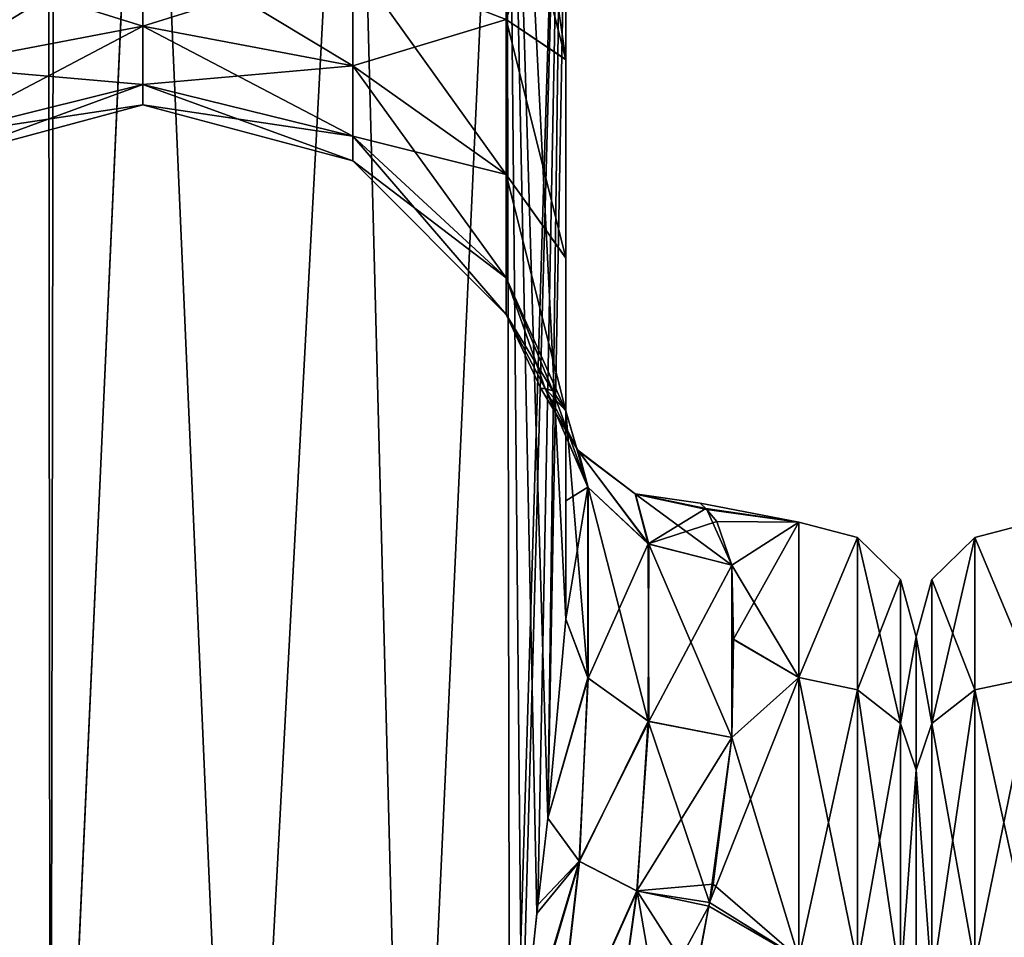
# Model space of a CAD drawing. Extents: x -23 to 700, y -1800 to 0.
# Tile 16 of 196: x 19 to 49, y -1761 to -1734. Entities that reach past the tile are written whole.
import ezdxf

# ---------------------------------------------------------------- set-up
doc = ezdxf.new("R2010")
doc.units = 0
doc.header["$LTSCALE"] = 21.316181
for name, color, linetype in [('1081', 7, 'CONTINUOUS'), ('1082', 7, 'CONTINUOUS'), ('1087', 7, 'CONTINUOUS'), ('1089', 7, 'CONTINUOUS'), ('1091', 7, 'CONTINUOUS'), ('1095', 7, 'CONTINUOUS'), ('1099', 7, 'CONTINUOUS'), ('1123', 7, 'CONTINUOUS'), ('1124', 7, 'CONTINUOUS'), ('1125', 7, 'CONTINUOUS'), ('1126', 7, 'CONTINUOUS'), ('1127', 7, 'CONTINUOUS'), ('28', 7, 'CONTINUOUS'), ('37', 7, 'CONTINUOUS')]:
    doc.layers.add(name, color=color, linetype=linetype)

msp = doc.modelspace()

# ---------------------------------------------------------------- linework, layer by layer
at = {"layer": '1081', "linetype": 'CONTINUOUS'}
for points in [[(15.108, -1780, 30.234), (20.185, -1780, 32.69), (18.175, -83.45, 32.01), (15.108, -1780, 30.234)], [(20.185, -1780, 32.69), (23.05, -1716.55, 33), (18.175, -83.45, 32.01), (20.185, -1780, 32.69)], [(25.817, -1780, 32.667), (23.05, -1716.55, 33), (20.185, -1780, 32.69), (25.817, -1780, 32.667)], [(29.208, -1716.55, 31.321), (23.05, -1716.55, 33), (25.817, -1780, 32.667), (29.208, -1716.55, 31.321)], [(30.86, -1780, 30.179), (29.208, -1716.55, 31.321), (25.817, -1780, 32.667), (30.86, -1780, 30.179)], [(33.779, -1716.55, 26.744), (29.208, -1716.55, 31.321), (30.86, -1780, 30.179), (33.779, -1716.55, 26.744)], [(33.876, -1772, 26.571), (33.779, -1716.55, 26.744), (30.86, -1780, 30.179), (33.876, -1772, 26.571)], [(35.55, -1751.489, 20.502), (35.55, -1728.15, 20.5), (33.779, -1716.55, 26.744), (35.55, -1751.489, 20.502)], [(35.55, -1751.489, 20.502), (33.779, -1716.55, 26.744), (35.015, -1757.428, 23.767), (35.55, -1751.489, 20.502)], [(35.015, -1757.428, 23.767), (33.779, -1716.55, 26.744), (34.687, -1760.264, 24.8), (35.015, -1757.428, 23.767)], [(34.687, -1760.264, 24.8), (33.779, -1716.55, 26.744), (34.235, -1764.549, 25.876), (34.687, -1760.264, 24.8)], [(34.235, -1764.549, 25.876), (33.779, -1716.55, 26.744), (33.876, -1772, 26.571), (34.235, -1764.549, 25.876)]]:
    msp.add_3dface(points, dxfattribs=at)
at = {"layer": '1082', "linetype": 'CONTINUOUS'}
for points in [[(20.185, -1780, -32.69), (15.108, -1780, -30.234), (18.176, -83.45, -32.011), (20.185, -1780, -32.69)], [(23.05, -83.45, -33), (20.185, -1780, -32.69), (18.176, -83.45, -32.011), (23.05, -83.45, -33)], [(23.05, -1716.55, -33), (20.185, -1780, -32.69), (23.05, -83.45, -33), (23.05, -1716.55, -33)], [(25.817, -1780, -32.667), (20.185, -1780, -32.69), (23.05, -1716.55, -33), (25.817, -1780, -32.667)], [(29.208, -1716.55, -31.321), (25.817, -1780, -32.667), (23.05, -1716.55, -33), (29.208, -1716.55, -31.321)], [(30.86, -1780, -30.179), (25.817, -1780, -32.667), (29.208, -1716.55, -31.321), (30.86, -1780, -30.179)], [(33.779, -1716.55, -26.744), (30.86, -1780, -30.179), (29.208, -1716.55, -31.321), (33.779, -1716.55, -26.744)], [(33.876, -1772, -26.571), (30.86, -1780, -30.179), (33.779, -1716.55, -26.744), (33.876, -1772, -26.571)], [(35.55, -1716.55, -20.5), (33.876, -1772, -26.571), (33.779, -1716.55, -26.744), (35.55, -1716.55, -20.5)], [(34.248, -1764.383, -25.849), (33.876, -1772, -26.571), (35.55, -1716.55, -20.5), (34.248, -1764.383, -25.849)], [(34.717, -1760.007, -24.717), (34.248, -1764.383, -25.849), (35.55, -1716.55, -20.5), (34.717, -1760.007, -24.717)], [(35.015, -1757.427, -23.769), (34.717, -1760.007, -24.717), (35.55, -1716.55, -20.5), (35.015, -1757.427, -23.769)], [(35.55, -1716.55, -20.5), (35.55, -1728.15, -20.5), (35.015, -1757.427, -23.769), (35.55, -1716.55, -20.5)], [(35.55, -1751.489, -20.502), (35.015, -1757.427, -23.769), (35.55, -1728.15, -20.5), (35.55, -1751.489, -20.502)]]:
    msp.add_3dface(points, dxfattribs=at)
at = {"layer": '1087', "linetype": 'CONTINUOUS'}
for points in [[(35.55, -1734.798, -19.391), (35.55, -1751.489, -20.502), (35.55, -1728.15, -20.5), (35.55, -1734.798, -19.391)], [(35.55, -1728.15, 20.5), (35.55, -1751.489, 20.502), (35.55, -1734.809, 19.388), (35.55, -1728.15, 20.5)], [(35.55, -1747.964, -16.225), (35.55, -1751.489, -20.502), (35.55, -1734.798, -19.391), (35.55, -1747.964, -16.225)], [(35.55, -1740.719, -16.193), (35.55, -1747.964, -16.225), (35.55, -1734.798, -19.391), (35.55, -1740.719, -16.193)], [(35.55, -1751.489, 20.502), (35.55, -1747.954, 16.21), (35.55, -1734.809, 19.388), (35.55, -1751.489, 20.502)], [(35.55, -1734.809, 19.388), (35.55, -1747.954, 16.21), (35.55, -1740.722, 16.19), (35.55, -1734.809, 19.388)], [(35.55, -1745.277, -11.265), (35.55, -1747.964, -16.225), (35.55, -1740.719, -16.193), (35.55, -1745.277, -11.265)], [(35.55, -1747.954, 16.21), (35.55, -1745.277, 11.265), (35.55, -1740.722, 16.19), (35.55, -1747.954, 16.21)]]:
    msp.add_3dface(points, dxfattribs=at)
at = {"layer": '1089', "linetype": 'CONTINUOUS'}
for points in [[(46, -1752.014, 4.552), (46, -1755.989, 12.801), (46, -1752.016, -4.561), (46, -1752.014, 4.552)], [(46, -1752.016, -4.561), (46, -1755.989, 12.801), (46, -1755.988, -12.8), (46, -1752.016, -4.561)], [(46, -1755.988, -12.8), (46, -1755.989, 12.801), (46, -1763.142, -18.483), (46, -1755.988, -12.8)], [(46, -1755.989, 12.801), (46, -1763.15, 18.487), (46, -1763.142, -18.483), (46, -1755.989, 12.801)]]:
    msp.add_3dface(points, dxfattribs=at)
at = {"layer": '1091', "linetype": 'CONTINUOUS'}
for points in [[(39.756, -1748.221, 3.251), (42.5, -1748.6, -5.333), (39.551, -1748.032, -1.243), (39.756, -1748.221, 3.251)], [(39.551, -1748.032, -1.243), (42.5, -1748.6, -5.333), (39.727, -1748.192, -3.028), (39.551, -1748.032, -1.243)], [(39.727, -1748.192, -3.028), (42.5, -1748.6, -5.333), (40.049, -1748.575, -5.223), (39.727, -1748.192, -3.028)], [(42.5, -1748.6, 5.333), (42.5, -1748.6, -5.333), (39.756, -1748.221, 3.251), (42.5, -1748.6, 5.333)], [(40.5, -1749.885, 9.323), (42.5, -1748.6, 5.333), (39.756, -1748.221, 3.251), (40.5, -1749.885, 9.323)], [(40.049, -1748.575, -5.223), (42.5, -1748.6, -5.333), (40.5, -1749.885, -9.323), (40.049, -1748.575, -5.223)], [(42.5, -1748.6, -5.333), (42.5, -1753.23, -14.956), (40.5, -1749.885, -9.323), (42.5, -1748.6, -5.333)], [(40.55, -1752.089, 13.399), (42.5, -1748.6, 5.333), (40.5, -1749.885, 9.323), (40.55, -1752.089, 13.399)], [(42.5, -1753.232, 14.958), (42.5, -1748.6, 5.333), (40.55, -1752.089, 13.399), (42.5, -1753.232, 14.958)], [(40.5, -1749.885, -9.323), (42.5, -1753.23, -14.956), (40.55, -1752.097, -13.411), (40.5, -1749.885, -9.323)], [(40.5, -1755.024, 16.966), (42.5, -1753.232, 14.958), (40.55, -1752.089, 13.399), (40.5, -1755.024, 16.966)], [(40.55, -1752.097, -13.411), (42.5, -1753.23, -14.956), (40.5, -1755.024, -16.966), (40.55, -1752.097, -13.411)], [(42.5, -1761.598, 21.629), (42.5, -1753.232, 14.958), (39.837, -1759.941, 20.75), (42.5, -1761.598, 21.629)], [(39.837, -1759.941, 20.75), (42.5, -1753.232, 14.958), (40.5, -1755.024, 16.966), (39.837, -1759.941, 20.75)], [(42.5, -1753.23, -14.956), (42.5, -1761.596, -21.628), (40.5, -1755.024, -16.966), (42.5, -1753.23, -14.956)], [(40.5, -1755.024, -16.966), (42.5, -1761.596, -21.628), (39.942, -1759.39, -20.42), (40.5, -1755.024, -16.966)], [(39.942, -1759.39, -20.42), (42.5, -1761.596, -21.628), (39.814, -1760.047, -20.812), (39.942, -1759.39, -20.42)], [(39.385, -1762.276, 21.942), (42.5, -1761.598, 21.629), (39.837, -1759.941, 20.75), (39.385, -1762.276, 21.942)], [(39.814, -1760.047, -20.812), (42.5, -1761.596, -21.628), (38.86, -1765.098, -22.986), (39.814, -1760.047, -20.812)]]:
    msp.add_3dface(points, dxfattribs=at)
at = {"layer": '1095', "linetype": 'CONTINUOUS'}
for points in [[(35.55, -1734.798, -19.391), (35.55, -1728.15, -20.5), (33.775, -1733.603, -13.165), (35.55, -1734.798, -19.391)], [(33.851, -1728.15, 14.207), (35.55, -1734.809, 19.388), (33.775, -1733.603, 13.165), (33.851, -1728.15, 14.207)], [(35.55, -1734.809, 19.388), (33.851, -1728.15, 14.207), (34.598, -1728.15, 15.716), (35.55, -1734.809, 19.388)], [(35.55, -1728.15, 20.5), (35.55, -1734.809, 19.388), (34.598, -1728.15, 15.716), (35.55, -1728.15, 20.5)], [(22.937, -1731.211, 7.391), (22.937, -1733.807, 5.657), (16.683, -1731.856, 8.947), (22.937, -1731.211, 7.391)], [(22.937, -1733.807, -5.657), (22.937, -1731.211, -7.391), (16.683, -1734.998, -6.848), (22.937, -1733.807, -5.657)], [(22.937, -1731.211, -7.391), (16.683, -1731.856, -8.947), (16.683, -1734.998, -6.848), (22.937, -1731.211, -7.391)], [(29.194, -1731.851, 8.935), (29.194, -1734.989, 6.839), (22.937, -1731.211, 7.391), (29.194, -1731.851, 8.935)], [(22.937, -1731.211, 7.391), (29.194, -1734.989, 6.839), (22.937, -1733.807, 5.657), (22.937, -1731.211, 7.391)], [(22.937, -1733.807, -5.657), (29.194, -1731.851, -8.935), (22.937, -1731.211, -7.391), (22.937, -1733.807, -5.657)], [(22.937, -1733.807, 5.657), (16.683, -1734.998, 6.848), (16.683, -1731.856, 8.947), (22.937, -1733.807, 5.657)], [(29.194, -1734.989, -6.839), (29.194, -1731.851, -8.935), (22.937, -1733.807, -5.657), (29.194, -1734.989, -6.839)], [(33.775, -1733.603, 13.165), (33.775, -1738.226, 10.076), (29.194, -1731.851, 8.935), (33.775, -1733.603, 13.165)], [(29.194, -1731.851, 8.935), (33.775, -1738.226, 10.076), (29.194, -1734.989, 6.839), (29.194, -1731.851, 8.935)], [(29.194, -1734.989, -6.839), (33.775, -1733.603, -13.165), (29.194, -1731.851, -8.935), (29.194, -1734.989, -6.839)], [(22.937, -1733.807, 5.657), (22.937, -1735.541, 3.061), (16.683, -1734.998, 6.848), (22.937, -1733.807, 5.657)], [(22.937, -1735.541, -3.061), (22.937, -1733.807, -5.657), (16.683, -1737.097, -3.706), (22.937, -1735.541, -3.061)], [(22.937, -1733.807, -5.657), (16.683, -1734.998, -6.848), (16.683, -1737.097, -3.706), (22.937, -1733.807, -5.657)], [(29.194, -1734.989, 6.839), (29.194, -1737.085, 3.701), (22.937, -1733.807, 5.657), (29.194, -1734.989, 6.839)], [(22.937, -1733.807, 5.657), (29.194, -1737.085, 3.701), (22.937, -1735.541, 3.061), (22.937, -1733.807, 5.657)], [(22.937, -1735.541, -3.061), (29.194, -1734.989, -6.839), (22.937, -1733.807, -5.657), (22.937, -1735.541, -3.061)], [(33.775, -1738.226, -10.076), (33.775, -1733.603, -13.165), (29.194, -1734.989, -6.839), (33.775, -1738.226, -10.076)], [(35.55, -1740.719, -16.193), (35.55, -1734.798, -19.391), (33.775, -1733.603, -13.165), (35.55, -1740.719, -16.193)], [(33.775, -1738.226, -10.076), (35.55, -1740.719, -16.193), (33.775, -1733.603, -13.165), (33.775, -1738.226, -10.076)], [(35.55, -1734.809, 19.388), (35.55, -1740.722, 16.19), (33.775, -1733.603, 13.165), (35.55, -1734.809, 19.388)], [(33.775, -1733.603, 13.165), (35.55, -1740.722, 16.19), (33.775, -1738.226, 10.076), (33.775, -1733.603, 13.165)], [(22.937, -1735.541, 3.061), (16.683, -1737.097, 3.706), (16.683, -1734.998, 6.848), (22.937, -1735.541, 3.061)], [(29.194, -1737.085, -3.701), (29.194, -1734.989, -6.839), (22.937, -1735.541, -3.061), (29.194, -1737.085, -3.701)], [(33.775, -1738.226, 10.076), (33.775, -1741.315, 5.453), (29.194, -1734.989, 6.839), (33.775, -1738.226, 10.076)], [(29.194, -1734.989, 6.839), (33.775, -1741.315, 5.453), (29.194, -1737.085, 3.701), (29.194, -1734.989, 6.839)], [(29.194, -1737.085, -3.701), (33.775, -1738.226, -10.076), (29.194, -1734.989, -6.839), (29.194, -1737.085, -3.701)], [(22.937, -1735.541, 3.061), (22.937, -1736.15), (16.683, -1737.097, 3.706), (22.937, -1735.541, 3.061)], [(22.937, -1736.15), (22.937, -1735.541, -3.061), (16.683, -1737.835), (22.937, -1736.15)], [(22.937, -1735.541, -3.061), (16.683, -1737.097, -3.706), (16.683, -1737.835), (22.937, -1735.541, -3.061)], [(29.194, -1737.085, 3.701), (29.194, -1737.821), (22.937, -1735.541, 3.061), (29.194, -1737.085, 3.701)], [(22.937, -1735.541, 3.061), (29.194, -1737.821), (22.937, -1736.15), (22.937, -1735.541, 3.061)], [(22.937, -1736.15), (29.194, -1737.085, -3.701), (22.937, -1735.541, -3.061), (22.937, -1736.15)], [(22.937, -1736.15), (16.683, -1737.835), (16.683, -1737.097, 3.706), (22.937, -1736.15)], [(29.194, -1737.821), (29.194, -1737.085, -3.701), (22.937, -1736.15), (29.194, -1737.821)], [(33.775, -1741.315, 5.453), (33.775, -1742.4), (29.194, -1737.085, 3.701), (33.775, -1741.315, 5.453)], [(29.194, -1737.085, 3.701), (33.775, -1742.4), (29.194, -1737.821), (29.194, -1737.085, 3.701)], [(33.775, -1741.315, -5.453), (33.775, -1738.226, -10.076), (29.194, -1737.085, -3.701), (33.775, -1741.315, -5.453)], [(29.194, -1737.821), (33.775, -1741.315, -5.453), (29.194, -1737.085, -3.701), (29.194, -1737.821)], [(33.775, -1742.4), (33.775, -1741.315, -5.453), (29.194, -1737.821), (33.775, -1742.4)], [(35.55, -1745.277, -11.265), (35.55, -1740.719, -16.193), (33.775, -1738.226, -10.076), (35.55, -1745.277, -11.265)], [(33.775, -1741.315, -5.453), (35.55, -1745.277, -11.265), (33.775, -1738.226, -10.076), (33.775, -1741.315, -5.453)], [(35.55, -1740.722, 16.19), (35.55, -1745.277, 11.265), (33.775, -1738.226, 10.076), (35.55, -1740.722, 16.19)], [(33.775, -1738.226, 10.076), (35.55, -1745.277, 11.265), (33.775, -1741.315, 5.453), (33.775, -1738.226, 10.076)], [(35.164, -1744.681, -6.708), (35.55, -1745.277, -11.265), (33.775, -1741.315, -5.453), (35.164, -1744.681, -6.708)], [(35.55, -1745.277, 11.265), (34.935, -1744.616, 4.011), (33.775, -1741.315, 5.453), (35.55, -1745.277, 11.265)], [(33.775, -1742.4), (35.164, -1744.681, -6.708), (33.775, -1741.315, -5.453), (33.775, -1742.4)], [(33.775, -1741.315, 5.453), (34.935, -1744.616, 4.011), (33.775, -1742.4), (33.775, -1741.315, 5.453)], [(34.933, -1744.614, -3.997), (35.164, -1744.681, -6.708), (33.775, -1742.4), (34.933, -1744.614, -3.997)], [(34.808, -1744.611, -1.659), (34.933, -1744.614, -3.997), (33.775, -1742.4), (34.808, -1744.611, -1.659)], [(34.935, -1744.616, 4.011), (34.808, -1744.611, -1.659), (33.775, -1742.4), (34.935, -1744.616, 4.011)]]:
    msp.add_3dface(points, dxfattribs=at)
at = {"layer": '1099', "linetype": 'CONTINUOUS'}
for points in [[(42.5, -1753.23, -14.956), (42.5, -1748.6, -5.333), (44.249, -1749.058, -5.236), (42.5, -1753.23, -14.956)], [(42.5, -1748.6, -5.333), (42.5, -1748.6, 5.333), (44.249, -1749.058, -5.236), (42.5, -1748.6, -5.333)], [(42.5, -1748.6, 5.333), (42.5, -1753.232, 14.958), (44.249, -1749.058, 5.236), (42.5, -1748.6, 5.333)], [(42.5, -1748.6, 5.333), (44.249, -1749.058, 5.236), (44.249, -1749.058, -5.236), (42.5, -1748.6, 5.333)], [(42.5, -1753.23, -14.956), (44.249, -1749.058, -5.236), (44.249, -1753.602, -14.672), (42.5, -1753.23, -14.956)], [(42.5, -1753.232, 14.958), (44.249, -1753.602, 14.672), (44.249, -1749.058, 5.236), (42.5, -1753.232, 14.958)], [(45.531, -1750.308, 4.951), (45.531, -1750.308, -4.951), (44.249, -1749.058, 5.236), (45.531, -1750.308, 4.951)], [(44.249, -1753.602, 14.672), (45.531, -1750.308, 4.951), (44.249, -1749.058, 5.236), (44.249, -1753.602, 14.672)], [(45.531, -1750.308, -4.951), (45.531, -1754.605, -13.872), (44.249, -1749.058, -5.236), (45.531, -1750.308, -4.951)], [(44.249, -1749.058, 5.236), (45.531, -1750.308, -4.951), (44.249, -1749.058, -5.236), (44.249, -1749.058, 5.236)], [(44.249, -1749.058, -5.236), (45.531, -1754.605, -13.872), (44.249, -1753.602, -14.672), (44.249, -1749.058, -5.236)], [(45.531, -1754.605, 13.872), (45.531, -1750.308, 4.951), (44.249, -1753.602, 14.672), (45.531, -1754.605, 13.872)], [(46, -1752.014, 4.552), (46, -1752.016, -4.561), (45.531, -1750.308, -4.951), (46, -1752.014, 4.552)], [(45.531, -1754.605, 13.872), (46, -1752.014, 4.552), (45.531, -1750.308, 4.951), (45.531, -1754.605, 13.872)], [(45.531, -1750.308, 4.951), (46, -1752.014, 4.552), (45.531, -1750.308, -4.951), (45.531, -1750.308, 4.951)], [(45.531, -1750.308, -4.951), (46, -1752.016, -4.561), (45.531, -1754.605, -13.872), (45.531, -1750.308, -4.951)], [(46, -1755.989, 12.801), (46, -1752.014, 4.552), (45.531, -1754.605, 13.872), (46, -1755.989, 12.801)], [(46, -1752.016, -4.561), (46, -1755.988, -12.8), (45.531, -1754.605, -13.872), (46, -1752.016, -4.561)], [(42.5, -1761.596, -21.628), (42.5, -1753.23, -14.956), (44.249, -1761.79, -21.202), (42.5, -1761.596, -21.628)], [(42.5, -1753.23, -14.956), (44.249, -1753.602, -14.672), (44.249, -1761.79, -21.202), (42.5, -1753.23, -14.956)], [(42.5, -1753.232, 14.958), (42.5, -1761.598, 21.629), (44.249, -1753.602, 14.672), (42.5, -1753.232, 14.958)], [(42.5, -1761.598, 21.629), (44.249, -1761.79, 21.202), (44.249, -1753.602, 14.672), (42.5, -1761.598, 21.629)], [(44.249, -1761.79, 21.202), (45.531, -1754.605, 13.872), (44.249, -1753.602, 14.672), (44.249, -1761.79, 21.202)], [(45.531, -1754.605, -13.872), (45.531, -1762.346, -20.046), (44.249, -1753.602, -14.672), (45.531, -1754.605, -13.872)], [(44.249, -1753.602, -14.672), (45.531, -1762.346, -20.046), (44.249, -1761.79, -21.202), (44.249, -1753.602, -14.672)], [(45.531, -1762.346, 20.046), (45.531, -1754.605, 13.872), (44.249, -1761.79, 21.202), (45.531, -1762.346, 20.046)], [(45.531, -1762.346, 20.046), (46, -1755.989, 12.801), (45.531, -1754.605, 13.872), (45.531, -1762.346, 20.046)], [(45.531, -1754.605, -13.872), (46, -1755.988, -12.8), (45.531, -1762.346, -20.046), (45.531, -1754.605, -13.872)], [(46, -1755.988, -12.8), (46, -1763.142, -18.483), (45.531, -1762.346, -20.046), (46, -1755.988, -12.8)], [(46, -1763.15, 18.487), (46, -1755.989, 12.801), (45.531, -1762.346, 20.046), (46, -1763.15, 18.487)]]:
    msp.add_3dface(points, dxfattribs=at)
at = {"layer": '1123', "linetype": 'CONTINUOUS'}
for points in [[(35.55, -1751.489, 20.502), (35.015, -1757.428, 23.767), (36.204, -1753.236, 18.753), (35.55, -1751.489, 20.502)], [(36.204, -1753.236, 18.753), (35.015, -1757.428, 23.767), (35.953, -1758.715, 22.198), (36.204, -1753.236, 18.753)], [(38.005, -1754.532, 17.458), (36.204, -1753.236, 18.753), (35.953, -1758.715, 22.198), (38.005, -1754.532, 17.458)], [(37.679, -1759.604, 21.12), (38.005, -1754.532, 17.458), (35.953, -1758.715, 22.198), (37.679, -1759.604, 21.12)], [(39.837, -1759.941, 20.75), (38.005, -1754.532, 17.458), (37.679, -1759.604, 21.12), (39.837, -1759.941, 20.75)], [(39.837, -1759.941, 20.75), (40.5, -1755.024, 16.966), (38.005, -1754.532, 17.458), (39.837, -1759.941, 20.75)], [(35.015, -1757.428, 23.767), (34.687, -1760.264, 24.8), (35.953, -1758.715, 22.198), (35.015, -1757.428, 23.767)], [(34.687, -1760.264, 24.8), (34.235, -1764.549, 25.876), (35.953, -1758.715, 22.198), (34.687, -1760.264, 24.8)], [(35.953, -1758.715, 22.198), (34.235, -1764.549, 25.876), (35.231, -1765.074, 24.513), (35.953, -1758.715, 22.198)], [(37.679, -1759.604, 21.12), (35.953, -1758.715, 22.198), (35.231, -1765.074, 24.513), (37.679, -1759.604, 21.12)], [(36.842, -1765.542, 23.513), (37.679, -1759.604, 21.12), (35.231, -1765.074, 24.513), (36.842, -1765.542, 23.513)], [(38.747, -1765.817, 23.19), (37.679, -1759.604, 21.12), (36.842, -1765.542, 23.513), (38.747, -1765.817, 23.19)], [(38.747, -1765.817, 23.19), (39.385, -1762.276, 21.942), (37.679, -1759.604, 21.12), (38.747, -1765.817, 23.19)], [(39.385, -1762.276, 21.942), (39.837, -1759.941, 20.75), (37.679, -1759.604, 21.12), (39.385, -1762.276, 21.942)]]:
    msp.add_3dface(points, dxfattribs=at)
at = {"layer": '1124', "linetype": 'CONTINUOUS'}
for points in [[(35.55, -1745.277, 11.265), (35.55, -1747.954, 16.21), (35.55, -1751.489, 20.502), (35.55, -1745.277, 11.265)], [(35.55, -1745.277, 11.265), (35.55, -1751.489, 20.502), (36.204, -1753.236, 18.753), (35.55, -1745.277, 11.265)], [(36.212, -1747.568, 10.299), (35.55, -1745.277, 11.265), (36.204, -1753.236, 18.753), (36.212, -1747.568, 10.299)], [(38.005, -1754.532, 17.458), (36.212, -1747.568, 10.299), (36.204, -1753.236, 18.753), (38.005, -1754.532, 17.458)], [(38.022, -1749.252, 9.589), (36.212, -1747.568, 10.299), (38.005, -1754.532, 17.458), (38.022, -1749.252, 9.589)], [(40.5, -1755.024, 16.966), (38.022, -1749.252, 9.589), (38.005, -1754.532, 17.458), (40.5, -1755.024, 16.966)], [(40.5, -1755.024, 16.966), (40.5, -1749.885, 9.323), (38.022, -1749.252, 9.589), (40.5, -1755.024, 16.966)], [(40.5, -1755.024, 16.966), (40.55, -1752.089, 13.399), (40.5, -1749.885, 9.323), (40.5, -1755.024, 16.966)]]:
    msp.add_3dface(points, dxfattribs=at)
at = {"layer": '1125', "linetype": 'CONTINUOUS'}
for points in [[(34.933, -1744.614, -3.997), (34.808, -1744.611, -1.659), (35.903, -1746.454, -3.699), (34.933, -1744.614, -3.997)], [(34.808, -1744.611, -1.659), (34.935, -1744.616, 4.011), (35.926, -1746.481, 3.697), (34.808, -1744.611, -1.659)], [(35.903, -1746.454, -3.699), (34.808, -1744.611, -1.659), (35.926, -1746.481, 3.697), (35.903, -1746.454, -3.699)], [(35.164, -1744.681, -6.708), (34.933, -1744.614, -3.997), (36.204, -1747.555, -10.305), (35.164, -1744.681, -6.708)], [(36.204, -1747.555, -10.305), (34.933, -1744.614, -3.997), (35.903, -1746.454, -3.699), (36.204, -1747.555, -10.305)], [(34.935, -1744.616, 4.011), (35.55, -1745.277, 11.265), (36.212, -1747.568, 10.299), (34.935, -1744.616, 4.011)], [(35.926, -1746.481, 3.697), (34.935, -1744.616, 4.011), (36.212, -1747.568, 10.299), (35.926, -1746.481, 3.697)], [(35.55, -1745.277, -11.265), (35.164, -1744.681, -6.708), (36.204, -1747.555, -10.305), (35.55, -1745.277, -11.265)], [(37.616, -1747.754, -3.347), (38.005, -1749.243, -9.593), (35.903, -1746.454, -3.699), (37.616, -1747.754, -3.347)], [(38.005, -1749.243, -9.593), (36.204, -1747.555, -10.305), (35.903, -1746.454, -3.699), (38.005, -1749.243, -9.593)], [(37.616, -1747.754, -3.347), (35.903, -1746.454, -3.699), (35.926, -1746.481, 3.697), (37.616, -1747.754, -3.347)], [(38.022, -1749.252, 9.589), (35.926, -1746.481, 3.697), (36.212, -1747.568, 10.299), (38.022, -1749.252, 9.589)], [(37.632, -1747.762, 3.349), (35.926, -1746.481, 3.697), (38.022, -1749.252, 9.589), (37.632, -1747.762, 3.349)], [(37.632, -1747.762, 3.349), (37.616, -1747.754, -3.347), (35.926, -1746.481, 3.697), (37.632, -1747.762, 3.349)], [(39.756, -1748.221, 3.251), (39.551, -1748.032, -1.243), (37.616, -1747.754, -3.347), (39.756, -1748.221, 3.251)], [(39.756, -1748.221, 3.251), (37.616, -1747.754, -3.347), (37.632, -1747.762, 3.349), (39.756, -1748.221, 3.251)], [(39.551, -1748.032, -1.243), (39.727, -1748.192, -3.028), (37.616, -1747.754, -3.347), (39.551, -1748.032, -1.243)], [(39.727, -1748.192, -3.028), (38.005, -1749.243, -9.593), (37.616, -1747.754, -3.347), (39.727, -1748.192, -3.028)], [(40.5, -1749.885, 9.323), (39.756, -1748.221, 3.251), (37.632, -1747.762, 3.349), (40.5, -1749.885, 9.323)], [(40.5, -1749.885, 9.323), (37.632, -1747.762, 3.349), (38.022, -1749.252, 9.589), (40.5, -1749.885, 9.323)], [(39.727, -1748.192, -3.028), (40.049, -1748.575, -5.223), (38.005, -1749.243, -9.593), (39.727, -1748.192, -3.028)], [(40.049, -1748.575, -5.223), (40.5, -1749.885, -9.323), (38.005, -1749.243, -9.593), (40.049, -1748.575, -5.223)]]:
    msp.add_3dface(points, dxfattribs=at)
at = {"layer": '1126', "linetype": 'CONTINUOUS'}
for points in [[(35.55, -1747.964, -16.225), (35.55, -1745.277, -11.265), (36.204, -1747.555, -10.305), (35.55, -1747.964, -16.225)], [(35.55, -1751.489, -20.502), (35.55, -1747.964, -16.225), (36.204, -1747.555, -10.305), (35.55, -1751.489, -20.502)], [(36.212, -1753.246, -18.743), (35.55, -1751.489, -20.502), (36.204, -1747.555, -10.305), (36.212, -1753.246, -18.743)], [(38.005, -1749.243, -9.593), (36.212, -1753.246, -18.743), (36.204, -1747.555, -10.305), (38.005, -1749.243, -9.593)], [(38.022, -1754.539, -17.451), (36.212, -1753.246, -18.743), (38.005, -1749.243, -9.593), (38.022, -1754.539, -17.451)], [(40.5, -1749.885, -9.323), (38.022, -1754.539, -17.451), (38.005, -1749.243, -9.593), (40.5, -1749.885, -9.323)], [(40.5, -1749.885, -9.323), (40.5, -1755.024, -16.966), (38.022, -1754.539, -17.451), (40.5, -1749.885, -9.323)], [(40.5, -1749.885, -9.323), (40.55, -1752.097, -13.411), (40.5, -1755.024, -16.966), (40.5, -1749.885, -9.323)]]:
    msp.add_3dface(points, dxfattribs=at)
at = {"layer": '1127', "linetype": 'CONTINUOUS'}
for points in [[(35.015, -1757.427, -23.769), (35.55, -1751.489, -20.502), (36.212, -1753.246, -18.743), (35.015, -1757.427, -23.769)], [(35.951, -1758.707, -22.197), (35.015, -1757.427, -23.769), (36.212, -1753.246, -18.743), (35.951, -1758.707, -22.197)], [(38.022, -1754.539, -17.451), (35.951, -1758.707, -22.197), (36.212, -1753.246, -18.743), (38.022, -1754.539, -17.451)], [(37.67, -1759.595, -21.12), (35.951, -1758.707, -22.197), (38.022, -1754.539, -17.451), (37.67, -1759.595, -21.12)], [(40.5, -1755.024, -16.966), (37.67, -1759.595, -21.12), (38.022, -1754.539, -17.451), (40.5, -1755.024, -16.966)], [(40.5, -1755.024, -16.966), (39.942, -1759.39, -20.42), (37.67, -1759.595, -21.12), (40.5, -1755.024, -16.966)], [(34.717, -1760.007, -24.717), (35.015, -1757.427, -23.769), (35.951, -1758.707, -22.197), (34.717, -1760.007, -24.717)], [(34.248, -1764.383, -25.849), (34.717, -1760.007, -24.717), (35.951, -1758.707, -22.197), (34.248, -1764.383, -25.849)], [(35.226, -1765.065, -24.516), (34.248, -1764.383, -25.849), (35.951, -1758.707, -22.197), (35.226, -1765.065, -24.516)], [(37.67, -1759.595, -21.12), (35.226, -1765.065, -24.516), (35.951, -1758.707, -22.197), (37.67, -1759.595, -21.12)], [(39.942, -1759.39, -20.42), (39.814, -1760.047, -20.812), (37.67, -1759.595, -21.12), (39.942, -1759.39, -20.42)], [(36.84, -1765.534, -23.512), (35.226, -1765.065, -24.516), (37.67, -1759.595, -21.12), (36.84, -1765.534, -23.512)], [(39.814, -1760.047, -20.812), (36.84, -1765.534, -23.512), (37.67, -1759.595, -21.12), (39.814, -1760.047, -20.812)], [(39.814, -1760.047, -20.812), (38.742, -1765.826, -23.192), (36.84, -1765.534, -23.512), (39.814, -1760.047, -20.812)], [(39.814, -1760.047, -20.812), (38.86, -1765.098, -22.986), (38.742, -1765.826, -23.192), (39.814, -1760.047, -20.812)]]:
    msp.add_3dface(points, dxfattribs=at)
at = {"layer": '28', "linetype": 'CONTINUOUS'}
for points in [[(46, -1752.014, -4.552), (46, -1755.989, -12.801), (46, -1752.016, 4.561), (46, -1752.014, -4.552)], [(46, -1752.016, 4.561), (46, -1755.989, -12.801), (46, -1755.988, 12.8), (46, -1752.016, 4.561)], [(46, -1755.988, 12.8), (46, -1755.989, -12.801), (46, -1763.142, 18.483), (46, -1755.988, 12.8)], [(46, -1755.989, -12.801), (46, -1763.15, -18.487), (46, -1763.142, 18.483), (46, -1755.989, -12.801)]]:
    msp.add_3dface(points, dxfattribs=at)
at = {"layer": '37', "linetype": 'CONTINUOUS'}
for points in [[(49.5, -1753.23, 14.956), (49.5, -1748.6, 5.333), (47.751, -1749.058, 5.236), (49.5, -1753.23, 14.956)], [(49.5, -1748.6, 5.333), (49.5, -1748.6, -5.333), (47.751, -1749.058, 5.236), (49.5, -1748.6, 5.333)], [(49.5, -1748.6, -5.333), (49.5, -1753.232, -14.958), (47.751, -1749.058, -5.236), (49.5, -1748.6, -5.333)], [(49.5, -1748.6, -5.333), (47.751, -1749.058, -5.236), (47.751, -1749.058, 5.236), (49.5, -1748.6, -5.333)], [(46.469, -1750.308, -4.951), (46.469, -1750.308, 4.951), (47.751, -1749.058, -5.236), (46.469, -1750.308, -4.951)], [(47.751, -1753.602, -14.672), (46.469, -1750.308, -4.951), (47.751, -1749.058, -5.236), (47.751, -1753.602, -14.672)], [(46.469, -1750.308, 4.951), (46.469, -1754.605, 13.872), (47.751, -1749.058, 5.236), (46.469, -1750.308, 4.951)], [(47.751, -1749.058, -5.236), (46.469, -1750.308, 4.951), (47.751, -1749.058, 5.236), (47.751, -1749.058, -5.236)], [(47.751, -1749.058, 5.236), (46.469, -1754.605, 13.872), (47.751, -1753.602, 14.672), (47.751, -1749.058, 5.236)], [(49.5, -1753.23, 14.956), (47.751, -1749.058, 5.236), (47.751, -1753.602, 14.672), (49.5, -1753.23, 14.956)], [(49.5, -1753.232, -14.958), (47.751, -1753.602, -14.672), (47.751, -1749.058, -5.236), (49.5, -1753.232, -14.958)], [(46, -1752.014, -4.552), (46, -1752.016, 4.561), (46.469, -1750.308, 4.951), (46, -1752.014, -4.552)], [(46.469, -1754.605, -13.872), (46, -1752.014, -4.552), (46.469, -1750.308, -4.951), (46.469, -1754.605, -13.872)], [(46.469, -1750.308, -4.951), (46, -1752.014, -4.552), (46.469, -1750.308, 4.951), (46.469, -1750.308, -4.951)], [(46.469, -1750.308, 4.951), (46, -1752.016, 4.561), (46.469, -1754.605, 13.872), (46.469, -1750.308, 4.951)], [(46.469, -1754.605, -13.872), (46.469, -1750.308, -4.951), (47.751, -1753.602, -14.672), (46.469, -1754.605, -13.872)], [(46, -1755.989, -12.801), (46, -1752.014, -4.552), (46.469, -1754.605, -13.872), (46, -1755.989, -12.801)], [(46, -1752.016, 4.561), (46, -1755.988, 12.8), (46.469, -1754.605, 13.872), (46, -1752.016, 4.561)], [(49.5, -1761.596, 21.628), (49.5, -1753.23, 14.956), (47.751, -1761.79, 21.202), (49.5, -1761.596, 21.628)], [(49.5, -1753.23, 14.956), (47.751, -1753.602, 14.672), (47.751, -1761.79, 21.202), (49.5, -1753.23, 14.956)], [(49.5, -1753.232, -14.958), (49.5, -1761.598, -21.629), (47.751, -1753.602, -14.672), (49.5, -1753.232, -14.958)], [(47.751, -1761.79, -21.202), (46.469, -1754.605, -13.872), (47.751, -1753.602, -14.672), (47.751, -1761.79, -21.202)], [(46.469, -1754.605, 13.872), (46.469, -1762.346, 20.046), (47.751, -1753.602, 14.672), (46.469, -1754.605, 13.872)], [(47.751, -1753.602, 14.672), (46.469, -1762.346, 20.046), (47.751, -1761.79, 21.202), (47.751, -1753.602, 14.672)], [(49.5, -1761.598, -21.629), (47.751, -1761.79, -21.202), (47.751, -1753.602, -14.672), (49.5, -1761.598, -21.629)], [(46.469, -1762.346, -20.046), (46, -1755.989, -12.801), (46.469, -1754.605, -13.872), (46.469, -1762.346, -20.046)], [(46.469, -1754.605, 13.872), (46, -1755.988, 12.8), (46.469, -1762.346, 20.046), (46.469, -1754.605, 13.872)], [(46.469, -1762.346, -20.046), (46.469, -1754.605, -13.872), (47.751, -1761.79, -21.202), (46.469, -1762.346, -20.046)], [(46, -1755.988, 12.8), (46, -1763.142, 18.483), (46.469, -1762.346, 20.046), (46, -1755.988, 12.8)], [(46, -1763.15, -18.487), (46, -1755.989, -12.801), (46.469, -1762.346, -20.046), (46, -1763.15, -18.487)]]:
    msp.add_3dface(points, dxfattribs=at)

doc.saveas('drawing.dxf')
